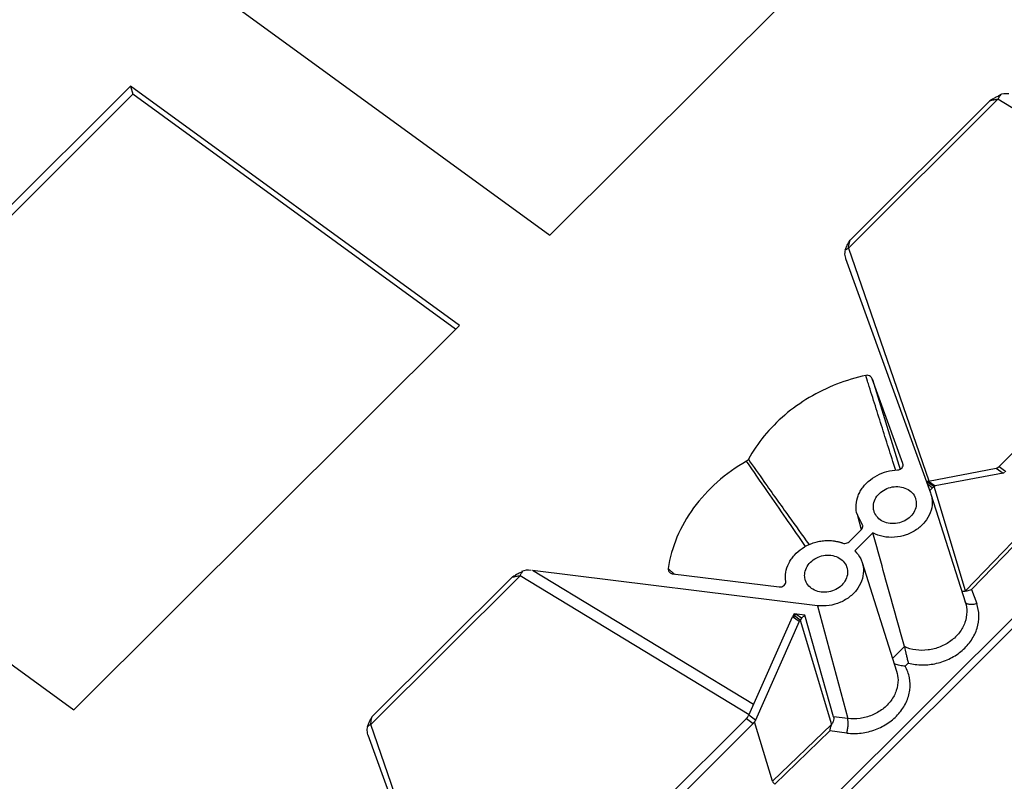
# Model space of a CAD drawing. Header units: inches. Extents: x 3951 to 6642, y -813 to 1217.
# Tile 22 of 33: x 5704 to 5812, y 12 to 96. Entities that reach past the tile are written whole.
import ezdxf

# ---------------------------------------------------------------- set-up
doc = ezdxf.new("R2010")
doc.units = ezdxf.units.IN
doc.header["$LTSCALE"] = 7.600000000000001
doc.header["$MEASUREMENT"] = 0
doc.layers.get('0').update_dxf_attribs({"linetype": 'CONTINUOUS'})

msp = doc.modelspace()

# ---------------------------------------------------------------- linework, layer by layer
at = {"color": 7, "linetype": 'Continuous'}
for p, q in [((5698.405864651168, -84.11093936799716), (5910.465981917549, 127.3761757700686)), ((5698.914919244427, -84.71975789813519), (5910.975036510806, 126.7673572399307)), ((5762.098046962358, 72.1405842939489), (5804.427498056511, 114.3556580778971)), ((5725.996314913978, 98.42910218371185), (5762.098046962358, 72.1405842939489)), ((5716.059824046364, 88.5194604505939), (5673.730372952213, 46.30438666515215)), ((5716.306380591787, 87.61282638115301), (5674.398318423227, 45.81800289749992)), ((5752.161556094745, 62.23094255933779), (5716.059824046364, 88.5194604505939)), ((5716.059824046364, 88.5194604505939), (5716.306380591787, 87.61282638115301)), ((5751.740167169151, 61.81069225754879), (5716.306380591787, 87.61282638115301)), ((5811.283282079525, 87.06648500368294), (5794.898664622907, 70.72613999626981)), ((5810.406439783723, 86.8929282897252), (5795.061399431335, 71.58935137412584)), ((5836.431670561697, 71.80210045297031), (5811.283282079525, 87.06648500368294)), ((5811.427839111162, 46.74423797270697), (5836.138529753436, 71.38815850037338)), ((5794.898664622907, 70.72613999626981), (5803.704349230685, 45.15473936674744)), ((5794.550431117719, 69.61340145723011), (5794.559262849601, 69.58769426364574)), ((5794.559262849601, 69.58769426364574), (5803.905667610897, 43.82836857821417)), ((5709.832105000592, 20.01586877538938), (5752.161556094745, 62.23094255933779)), ((5796.981569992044, 56.11882709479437), (5796.788383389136, 56.74261000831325)), ((5797.477536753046, 56.37700396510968), (5797.506576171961, 56.28348176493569)), ((5800.860177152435, 47.05421750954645), (5797.477536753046, 56.37700396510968)), ((5797.506583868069, 56.28348415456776), (5800.428660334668, 46.87771638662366)), ((5800.069775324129, 46.29669827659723), (5799.936605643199, 46.72276255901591)), ((5800.428660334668, 46.87771638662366), (5800.561601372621, 46.44998871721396)), ((5800.870445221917, 47.01509726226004), (5800.860177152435, 47.05421750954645)), ((5800.872123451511, 47.01553775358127), (5800.860501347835, 47.05332400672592)), ((5803.671084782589, 45.14328452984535), (5811.12157079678, 46.55330428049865)), ((5811.12157079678, 46.55330428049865), (5811.864938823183, 46.01199940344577)), ((5811.427839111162, 46.74423797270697), (5812.171142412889, 46.20298022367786)), ((5673.730372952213, 46.30438666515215), (5709.832105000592, 20.01586877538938)), ((5811.864938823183, 46.01199940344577), (5804.414452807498, 44.60197965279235)), ((5803.559566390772, 45.10295728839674), (5803.462140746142, 45.05074781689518)), ((5803.545615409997, 44.82069687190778), (5804.108249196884, 44.41099884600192)), ((5803.599148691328, 45.12080668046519), (5803.559566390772, 45.10295728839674)), ((5803.559566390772, 45.10295728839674), (5803.650645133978, 44.98960295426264)), ((5803.700321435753, 45.0160488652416), (5803.650645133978, 44.98960295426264)), ((5803.650645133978, 44.98960295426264), (5804.281295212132, 44.54723424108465)), ((5803.671084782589, 45.14328452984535), (5804.414452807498, 44.60197965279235)), ((5804.108249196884, 44.41099884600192), (5803.804266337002, 44.10783736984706)), ((5807.728247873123, 33.09328856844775), (5804.281295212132, 44.54723424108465)), ((5803.905667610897, 43.82836857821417), (5803.945210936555, 43.71157472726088)), ((5803.944613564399, 43.7137428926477), (5807.728240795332, 31.77810271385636)), ((5795.825011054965, 41.50970376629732), (5796.286808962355, 39.82597695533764)), ((5796.339585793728, 40.47583260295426), (5795.825726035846, 41.50989798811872)), ((5796.441075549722, 40.29253675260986), (5796.339585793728, 40.47583260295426)), ((5794.948124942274, 38.48207436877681), (5796.299029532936, 39.82932870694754)), ((5797.570809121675, 39.45350474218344), (5795.5818127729, 37.46988280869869)), ((5807.728247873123, 33.09328856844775), (5813.968015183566, 39.52086815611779)), ((5808.407067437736, 33.22588556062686), (5814.224276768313, 39.21818849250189)), ((5796.392880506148, 36.18241517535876), (5800.17650773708, 24.24677499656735)), ((5758.818610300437, 34.74357664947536), (5742.433992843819, 18.403231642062)), ((5783.967044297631, 19.47916447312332), (5758.818610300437, 34.74357664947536)), ((5784.440637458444, 20.58459476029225), (5760.183571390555, 35.30488846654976)), ((5791.498943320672, 31.45516817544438), (5760.183571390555, 35.30488846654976)), ((5775.608394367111, 34.9512706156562), (5787.286001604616, 33.51569700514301)), ((5757.941768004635, 34.57001993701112), (5742.596727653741, 19.26644301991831)), ((5808.407067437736, 33.22588556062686), (5808.967246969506, 31.68199276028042)), ((5791.498943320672, 31.45516817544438), (5794.803691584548, 19.05695990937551)), ((5807.685483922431, 31.90394469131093), (5807.728240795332, 31.77810271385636)), ((5788.846742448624, 30.44611744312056), (5788.81011652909, 30.39065043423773)), ((5788.950488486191, 30.33435632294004), (5788.81011652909, 30.39065043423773)), ((5788.928251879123, 30.55789146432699), (5788.846742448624, 30.44611744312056)), ((5790.076114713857, 30.4167802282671), (5788.928251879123, 30.55789146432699)), ((5789.57531632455, 29.88082086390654), (5788.950488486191, 30.33435632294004)), ((5789.093687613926, 30.53755380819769), (5788.995021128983, 30.40214725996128)), ((5789.731509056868, 30.07310571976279), (5789.093687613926, 30.53755380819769)), ((5790.076114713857, 30.4167802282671), (5789.731509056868, 30.07310571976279)), ((5793.249388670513, 19.24803640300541), (5790.076114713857, 30.4167802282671)), ((5783.929811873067, 19.43479621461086), (5788.732381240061, 30.2447231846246)), ((5789.475619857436, 29.70351252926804), (5784.673050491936, 18.89358556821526)), ((5789.475619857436, 29.70351252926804), (5788.732381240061, 30.2447231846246)), ((5789.57531632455, 29.88082086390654), (5793.017757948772, 18.42254908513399)), ((5799.728876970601, 25.65884849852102), (5801.0272314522, 26.95369473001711)), ((5801.110947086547, 24.80418850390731), (5801.455554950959, 25.14786541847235)), ((5751.240161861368, -7.169678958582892), (5742.433992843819, 18.403231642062)), ((5758.963167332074, -5.578670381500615), (5783.673857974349, 19.06525014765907)), ((5784.417161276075, 18.52399239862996), (5759.706470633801, -6.119928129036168)), ((5783.673857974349, 19.06525014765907), (5784.417161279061, 18.52399239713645)), ((5784.673050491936, 18.89358556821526), (5783.929811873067, 19.43479621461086)), ((5786.54075465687, 12.16771972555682), (5784.573406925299, 18.71609656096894)), ((5793.017757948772, 18.42254908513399), (5786.54075465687, 12.16771972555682)), ((5794.803691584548, 19.05695990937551), (5793.249388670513, 19.24803640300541)), ((5792.831776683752, 17.69284956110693), (5786.798750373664, 11.86676790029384)), ((5794.708823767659, 17.4620968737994), (5792.831776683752, 17.69284956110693)), ((5742.085759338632, 17.29049310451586), (5742.094591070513, 17.26478591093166)), ((5742.094591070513, 17.26478591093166), (5751.440995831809, -8.494539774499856))]:
    msp.add_line(p, q, dxfattribs=at)
for centre, radius, start, end in [((5795.425761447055, 69.226109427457), 1.57419825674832, 123.3347029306, 124.9389263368), ((5810.648615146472, 47.52432578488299), 1.10260010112, 310.9962190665, 314.9682584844), ((5806.678225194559, 70.32938714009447), 47.00775527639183, 227.7671666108, 228.2621125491), ((5809.070259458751, 73.00978156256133), 50.60029503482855, 228.261513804, 228.6745089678), ((5810.904351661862, 75.0927809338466), 53.37568280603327, 228.6725017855, 228.8445658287), ((5789.820126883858, 29.75846847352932), 1.19148404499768, 148.0157620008, 155.9139339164), ((5790.351151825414, 29.45337534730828), 1.65468585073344, 147.8311700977, 152.4803254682), ((5790.529733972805, 29.34545436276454), 1.863315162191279, 145.4514970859, 147.9457636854), ((5790.323803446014, 29.46768456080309), 1.6238202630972, 152.4822220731, 154.8956956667), ((5790.584162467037, 29.22091648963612), 1.20550583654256, 135.0156000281, 146.810580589), ((5782.796883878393, 19.94363373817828), 1.24122572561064, 314.953993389, 318.8087288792), ((5782.725093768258, 20.00662329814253), 1.33673222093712, 318.8035234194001, 326.0992755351), ((5782.741312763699, 19.97487451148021), 1.30573724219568, 326.8562989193, 332.754166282), ((5782.887360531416, 19.89856229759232), 1.14095739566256, 332.8035492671, 336.0166601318), ((5742.961089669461, 16.90320107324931), 1.57419825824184, 123.3347029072, 124.9389263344)]:
    msp.add_arc(centre, radius, start, end, dxfattribs=at)
for centre, start_param, end_param in [((5812.403470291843, 86.6294773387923), 1.5960136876, 2.3058604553), ((5759.938798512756, 34.30656898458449), 1.596013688, 2.3058604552)]:
    msp.add_ellipse(centre, major_axis=(1.563030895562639, -0.21808050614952), ratio=0.6545682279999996, start_param=start_param, end_param=end_param, dxfattribs=at)
for points, start_tangent, end_tangent in [([(5811.566118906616, 87.5124261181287), (5811.179508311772, 87.34194048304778), (5810.793629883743, 87.13101600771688), (5810.406439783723, 86.8929282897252)], (-0.9340160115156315, -0.3572311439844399), (-0.8462702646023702, -0.5327538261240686)), ([(5810.406439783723, 86.8929282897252), (5810.627634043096, 86.96132800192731), (5810.84935199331, 87.01345190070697), (5811.069445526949, 87.04897902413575), (5811.283585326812, 87.06675092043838)], (0.9439081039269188, 0.3302082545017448), (0.9990439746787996, 0.04371654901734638)), ([(5811.566119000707, 87.51242604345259), (5811.488228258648, 87.40814185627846), (5811.414261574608, 87.29772182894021), (5811.345441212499, 87.18312940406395), (5811.28289777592, 87.06671902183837)], (-0.6196199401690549, -0.7849019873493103), (-0.4520368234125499, -0.891999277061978)), ([(5794.524213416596, 70.51656829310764), (5794.664382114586, 70.86880478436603), (5794.847896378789, 71.2264961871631), (5795.061399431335, 71.58935137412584)], (0.3129937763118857, 0.9497551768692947), (0.5219623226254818, 0.8529685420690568)), ([(5794.898664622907, 70.7261399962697), (5794.924025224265, 71.02509724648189), (5794.985288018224, 71.3065357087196), (5795.061399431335, 71.58935137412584)], (-0.09377579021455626, 0.995593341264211), (0.2669793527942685, 0.9637022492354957)), ([(5794.524213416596, 70.51656829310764), (5794.469224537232, 70.22289444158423), (5794.479277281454, 69.90997240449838), (5794.550208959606, 69.61332510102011)], (-0.2941283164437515, -0.9557659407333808), (0.3250417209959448, -0.9456996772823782)), ([(5794.560686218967, 70.54132392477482), (5794.631405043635, 70.58564674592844), (5794.757183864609, 70.6560390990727), (5794.849955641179, 70.70291749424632), (5794.898656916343, 70.72615644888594)], (0.835258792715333, 0.5498570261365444), (0.9055937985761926, 0.4241460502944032)), ([(5796.790982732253, 56.74339011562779), (5793.583692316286, 55.77450511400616), (5790.569047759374, 54.30050889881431), (5787.890218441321, 52.3865687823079), (5785.630765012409, 50.09233423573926), (5783.892490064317, 47.52736672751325)], (-0.9773227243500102, -0.2117552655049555), (-0.4798315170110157, -0.8773606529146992)), ([(5797.306082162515, 56.61032656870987), (5797.056642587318, 56.73903762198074), (5796.790982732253, 56.74339011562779)], (-0.7685771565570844, 0.6397571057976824), (-0.9750401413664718, -0.2220286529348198)), ([(5797.477538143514, 56.37700013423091), (5797.306082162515, 56.61032656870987)], (-0.342099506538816, 0.9396637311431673), (-0.7685771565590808, 0.6397571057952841)), ([(5799.936605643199, 46.72276255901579), (5799.857799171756, 46.9746293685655), (5799.088381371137, 49.42063802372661), (5798.31646574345, 51.86389959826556), (5797.547578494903, 54.30540357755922), (5797.166431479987, 55.52444416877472), (5796.981569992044, 56.11882709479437)], (-0.2984776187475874, 0.954416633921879), (-0.2964468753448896, 0.9550493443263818)), ([(5783.696253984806, 47.3309524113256), (5780.471500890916, 45.0221180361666), (5777.876638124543, 42.18332397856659), (5776.049321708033, 38.96387210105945), (5775.08408800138, 35.53790476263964)], (-0.8674195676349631, -0.4975774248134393), (-0.1446681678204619, -0.9894802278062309)), ([(5783.892490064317, 47.52736672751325), (5783.838298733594, 47.44839669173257), (5783.771667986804, 47.38242607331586), (5783.696253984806, 47.3309524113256)], (-0.4804402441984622, -0.8770274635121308), (-0.868215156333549, -0.4961879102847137)), ([(5790.18192854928, 37.9477364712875), (5789.883761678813, 38.3760258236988), (5788.040883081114, 41.03132325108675), (5785.986106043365, 44.00259532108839), (5783.696691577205, 47.33119010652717)], (-0.5715607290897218, 0.8205597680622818), (-0.5644296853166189, 0.8254811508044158)), ([(5783.892743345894, 47.52752932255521), (5785.606311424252, 45.09346436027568), (5788.346547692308, 41.23394349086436), (5790.526750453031, 38.20743992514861), (5790.57093017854, 38.14666958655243)], (0.574661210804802, -0.818391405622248), (0.5881051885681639, -0.8087844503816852)), ([(5800.270671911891, 46.35957241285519), (5800.547141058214, 46.42941407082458), (5800.764664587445, 46.59553258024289), (5800.877056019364, 46.82446610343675), (5800.872104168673, 47.01553285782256)], (0.9998233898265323, 0.01879332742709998), (-0.2460914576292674, 0.9692466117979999)), ([(5811.12157079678, 46.55330428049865), (5811.165116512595, 46.56488472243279), (5811.211453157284, 46.58361569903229), (5811.2599279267, 46.60923337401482)], (0.9825589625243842, 0.1859512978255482), (0.8623783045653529, 0.5062644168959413)), ([(5811.259927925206, 46.60923337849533), (5811.315620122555, 46.64685991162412), (5811.37193098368, 46.69213519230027)], (0.85384984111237, 0.5205194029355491), (0.7552845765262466, 0.6553969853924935)), ([(5795.82512735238, 41.50973214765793), (5795.716797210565, 42.27490179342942), (5795.866255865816, 43.28000011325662), (5796.057644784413, 43.77410161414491), (5796.323695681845, 44.24824227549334), (5796.661515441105, 44.69186997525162), (5797.064244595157, 45.09623969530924), (5798.020765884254, 45.76133194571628), (5799.109906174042, 46.19394913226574), (5800.270620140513, 46.3615495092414)], (-0.2669551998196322, 0.9637089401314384), (0.9996573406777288, 0.02617634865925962)), ([(5811.998112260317, 46.06669668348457), (5811.952197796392, 46.04180804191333), (5811.907374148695, 46.02336752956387), (5811.864938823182, 46.01199940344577)], (-0.8566479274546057, -0.5159014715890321), (-0.9825589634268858, -0.1859512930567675)), ([(5798.259363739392, 43.75130034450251), (5798.903119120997, 44.21945999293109), (5799.692200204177, 44.48965422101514), (5800.510970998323, 44.51621352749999), (5801.266834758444, 44.2980034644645), (5801.86627002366, 43.86150737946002), (5802.23708780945, 43.25929176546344), (5802.257990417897, 43.1974799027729)], (0.7080627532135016, 0.7061495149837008), (0.3016603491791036, -0.9534154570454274)), ([(5803.650645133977, 44.98960295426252), (5803.605955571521, 44.96351670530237), (5803.514844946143, 44.90540179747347)], (-0.8721689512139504, -0.4892047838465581), (-0.8325213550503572, -0.5539929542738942)), ([(5803.671084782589, 45.14328452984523), (5803.64464466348, 45.13679849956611), (5803.599148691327, 45.12080668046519)], (-0.9810071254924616, -0.1939716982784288), (-0.9254273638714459, -0.3789250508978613)), ([(5803.792985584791, 45.05451894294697), (5803.758911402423, 45.0422523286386), (5803.700321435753, 45.0160488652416)], (-0.9517488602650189, -0.3068780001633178), (-0.8957087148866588, -0.4446413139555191)), ([(5804.281295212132, 44.54723424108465), (5804.238207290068, 44.52014399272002), (5804.108249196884, 44.41099884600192)], (-0.8679806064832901, -0.4965980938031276), (-0.7082511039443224, -0.7059606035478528)), ([(5804.414452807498, 44.60197965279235), (5804.38303860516, 44.59412467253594), (5804.281295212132, 44.54723424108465)], (-0.9824586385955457, -0.186480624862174), (-0.8572833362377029, -0.514844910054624)), ([(5803.945225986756, 43.71157946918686), (5804.082471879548, 42.7694844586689), (5803.865449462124, 41.66440383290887), (5803.272911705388, 40.64612979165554), (5802.360595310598, 39.80590012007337), (5801.217524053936, 39.2266756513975), (5799.956305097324, 38.96474221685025), (5798.690583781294, 39.0458375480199), (5797.570809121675, 39.45350474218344)], (0.3005139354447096, -0.95377742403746), (-0.8771717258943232, 0.480176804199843)), ([(5797.673497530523, 41.90363145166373), (5797.627014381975, 42.43004868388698), (5797.817125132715, 43.13640044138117), (5798.259363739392, 43.75130034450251)], (-0.2391941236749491, 0.9709717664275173), (0.7080627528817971, 0.706149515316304)), ([(5802.257990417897, 43.1974799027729), (5802.334004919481, 42.56594788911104), (5802.143894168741, 41.85959613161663), (5801.701655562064, 41.24469622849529)], (0.3016603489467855, -0.9534154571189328), (-0.7080627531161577, -0.7061495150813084)), ([(5801.701655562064, 41.24469622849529), (5801.057900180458, 40.7765365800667), (5800.268819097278, 40.50634235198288), (5799.450048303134, 40.47978304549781), (5798.694184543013, 40.69799310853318), (5798.094749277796, 41.13448919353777), (5797.723931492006, 41.73670480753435), (5797.673497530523, 41.90363145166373)], (-0.7080627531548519, -0.7061495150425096), (-0.2391941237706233, 0.9709717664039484)), ([(5796.299029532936, 39.82932870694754), (5796.42751065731, 40.027772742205), (5796.446491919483, 40.26879173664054), (5796.440420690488, 40.29234535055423)], (0.7080627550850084, 0.7061495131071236), (-0.2805419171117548, 0.9598417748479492)), ([(5801.027231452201, 26.95369473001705), (5799.865175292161, 31.14669583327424), (5798.712967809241, 35.31335033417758), (5797.570809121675, 39.45350474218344)], (-0.2673356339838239, 0.9636034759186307), (-0.2656294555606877, 0.9640752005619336)), ([(5787.996040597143, 34.12512525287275), (5788.007851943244, 35.11886798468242), (5788.332577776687, 36.09687162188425), (5788.606092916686, 36.5621049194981), (5788.947239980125, 36.99935129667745), (5789.808251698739, 37.75147390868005), (5790.860022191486, 38.28893901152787), (5791.429614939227, 38.46513441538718), (5792.011421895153, 38.57412228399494), (5792.593301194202, 38.61298230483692), (5793.166216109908, 38.58359416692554), (5793.307076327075, 38.56594868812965), (5793.446730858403, 38.54427945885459), (5793.721879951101, 38.4888225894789), (5793.857094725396, 38.45493544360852), (5793.990549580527, 38.4168744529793), (5794.122123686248, 38.37462062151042), (5794.187215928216, 38.35199572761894), (5794.25188725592, 38.32843488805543)], (-0.1516729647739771, 0.9884307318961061), (0.9371077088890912, -0.3490403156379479)), ([(5794.251877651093, 38.32840910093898), (5794.489063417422, 38.28945005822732), (5794.746009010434, 38.3462717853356), (5794.948124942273, 38.48207436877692)], (0.9352570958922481, -0.3539691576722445), (0.7080627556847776, 0.7061495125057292)), ([(5790.70763068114, 36.21997262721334), (5791.351386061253, 36.68813227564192), (5792.140467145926, 36.95832650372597), (5792.959237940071, 36.98488580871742), (5793.715101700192, 36.76667574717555), (5794.314536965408, 36.33017966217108), (5794.685354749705, 35.72796404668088), (5794.706257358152, 35.66615218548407)], (0.7080627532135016, 0.7061495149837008), (0.3016603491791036, -0.9534154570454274)), ([(5795.5818127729, 37.46988280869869), (5796.228988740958, 36.59089391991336), (5796.392016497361, 36.18422672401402)], (0.7225211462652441, -0.6913488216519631), (0.3024052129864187, -0.9531794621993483)), ([(5790.121764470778, 34.37230373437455), (5790.07528132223, 34.89872096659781), (5790.265392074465, 35.605072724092), (5790.70763068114, 36.21997262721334)], (-0.2391941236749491, 0.9709717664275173), (0.7080627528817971, 0.706149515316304)), ([(5796.392016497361, 36.18422672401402), (5796.520398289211, 35.53811948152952), (5796.413500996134, 34.43563341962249), (5795.920404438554, 33.38311112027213), (5795.088786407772, 32.48411860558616), (5794.000921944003, 31.82653099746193), (5792.753871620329, 31.47149491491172), (5791.498943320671, 31.45516817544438)], (0.3024052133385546, -0.9531794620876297), (-0.9925282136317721, 0.1220153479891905)), ([(5759.101447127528, 35.18951776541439), (5758.714836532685, 35.01903213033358), (5758.328958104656, 34.8081076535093), (5757.941768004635, 34.57001993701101)], (-0.9340160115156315, -0.3572311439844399), (-0.8462702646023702, -0.5327538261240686)), ([(5757.941768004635, 34.57001993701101), (5758.162962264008, 34.63841964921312), (5758.384680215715, 34.69054354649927), (5758.604773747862, 34.72607067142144), (5758.818913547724, 34.7438425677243)], (0.9439081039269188, 0.3302082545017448), (0.9990439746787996, 0.04371654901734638)), ([(5759.101447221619, 35.18951769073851), (5759.023556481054, 35.08523350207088), (5758.94958979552, 34.97481347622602), (5758.88076943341, 34.86022104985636), (5758.818225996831, 34.74381066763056)], (-0.6196199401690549, -0.7849019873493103), (-0.4520368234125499, -0.891999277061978)), ([(5775.08408800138, 35.53790476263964), (5775.112447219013, 35.29454673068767), (5775.261811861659, 35.10541490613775)], (-0.154133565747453, -0.9880500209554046), (0.7740083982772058, -0.6331753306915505)), ([(5775.261811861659, 35.10541490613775), (5775.29544727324, 35.07949400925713), (5775.608403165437, 34.95126953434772)], (0.7740083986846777, -0.6331753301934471), (0.9926831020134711, -0.12074874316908)), ([(5794.706257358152, 35.66615218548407), (5794.78227186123, 35.0346201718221), (5794.592161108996, 34.32826841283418), (5794.149922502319, 33.71336851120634)], (0.3016603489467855, -0.9534154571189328), (-0.7080627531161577, -0.7061495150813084)), ([(5787.287267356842, 33.51554140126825), (5787.557975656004, 33.53819042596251), (5787.807373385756, 33.67151519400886), (5787.965537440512, 33.88657399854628), (5787.995342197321, 34.12501808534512)], (0.9925282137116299, -0.122015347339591), (-0.1578593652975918, 0.9874616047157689)), ([(5794.149922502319, 33.71336851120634), (5793.506167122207, 33.24520886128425), (5792.717086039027, 32.97501463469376), (5791.898315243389, 32.94845532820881), (5791.14245148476, 33.16666539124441), (5790.543016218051, 33.60316147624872), (5790.172198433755, 34.20537709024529), (5790.121764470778, 34.37230373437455)], (-0.7080627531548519, -0.7061495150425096), (-0.2391941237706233, 0.9709717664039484)), ([(5807.738094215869, 33.06056996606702), (5807.491708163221, 32.99841122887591), (5807.325991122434, 33.03880993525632)], (-0.9233120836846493, -0.3840505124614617), (-0.8429677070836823, 0.5379641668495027)), ([(5807.714987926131, 33.06138725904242), (5807.927173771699, 33.09855768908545), (5808.154183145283, 33.15041543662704), (5808.407067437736, 33.22588556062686)], (0.9394047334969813, 0.3428100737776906), (0.9422247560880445, 0.3349813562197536)), ([(5807.728173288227, 31.77808138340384), (5807.879866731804, 30.76560480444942), (5807.667277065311, 29.59814830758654), (5807.066925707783, 28.50707307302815), (5806.133063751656, 27.59097473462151), (5804.950080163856, 26.93263703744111), (5803.62487592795, 26.59155104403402), (5802.277203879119, 26.598539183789), (5801.027215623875, 26.95375196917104)], (0.3012884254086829, -0.9535330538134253), (-0.9122955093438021, 0.4095325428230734)), ([(5801.455554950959, 25.14786541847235), (5802.987010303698, 24.94639527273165), (5804.56981087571, 25.12562199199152), (5806.07263927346, 25.67364493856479), (5807.37808560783, 26.54778139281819), (5808.38403723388, 27.67990086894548), (5809.011627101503, 28.98168145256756), (5809.211408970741, 30.3511356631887), (5808.967246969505, 31.68199276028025)], (0.9677731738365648, -0.2518235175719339), (-0.3348833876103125, 0.9422595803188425)), ([(5807.746289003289, 31.79282768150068), (5807.690018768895, 31.8907190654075)], (-0.6238872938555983, 0.7815143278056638), (-0.3461157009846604, 0.9381918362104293)), ([(5808.967246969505, 31.68199276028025), (5808.532964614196, 31.58454185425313), (5808.137773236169, 31.59241712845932), (5807.84052433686, 31.70444580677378), (5807.746289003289, 31.79282768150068)], (-0.9470799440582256, -0.3209977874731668), (-0.6238872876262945, 0.7815143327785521)), ([(5789.57531632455, 29.88082086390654), (5789.54679364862, 29.83708438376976), (5789.475619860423, 29.70351253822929)], (-0.5642783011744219, -0.82558464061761), (-0.4062151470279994, -0.9137774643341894)), ([(5801.027218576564, 26.95368188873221), (5801.084850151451, 26.72489092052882), (5801.15844068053, 26.40165646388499), (5801.246308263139, 26.00902206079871), (5801.346690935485, 25.57863890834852), (5801.455554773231, 25.14786524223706)], (0.2674686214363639, -0.963566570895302), (0.2567774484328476, -0.9664705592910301)), ([(5801.110947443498, 24.80418886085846), (5800.514185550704, 24.88351826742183), (5800.016069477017, 25.03031016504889), (5799.904533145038, 25.07788141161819)], (-0.9984150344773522, 0.05627982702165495), (-0.906499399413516, 0.4222071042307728)), ([(5794.708823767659, 17.46209687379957), (5796.289501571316, 17.46414419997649), (5797.845676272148, 17.84590183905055), (5799.256686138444, 18.57721255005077), (5800.412029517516, 19.60054811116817), (5801.221633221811, 20.83574667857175), (5801.622453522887, 22.18622862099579), (5801.583329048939, 23.5465068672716), (5801.110947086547, 24.80418850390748)], (0.9931213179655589, -0.1170899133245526), (-0.4959483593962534, 0.8683520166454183)), ([(5800.17644908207, 24.24675644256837), (5800.327946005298, 23.304766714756), (5800.139637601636, 22.13585680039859), (5799.561255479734, 21.03711389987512), (5798.645083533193, 20.10786086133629), (5797.473940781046, 19.43209919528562), (5796.153694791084, 19.07091559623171), (5794.803691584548, 19.05695990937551)], (0.3015978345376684, -0.9534352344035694), (-0.9925282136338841, 0.1220153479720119)), ([(5742.059541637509, 18.1936599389), (5742.199710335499, 18.5458964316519), (5742.383224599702, 18.90358783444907), (5742.596727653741, 19.26644301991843)], (0.3129937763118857, 0.9497551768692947), (0.5219623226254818, 0.8529685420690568)), ([(5742.433985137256, 18.40324809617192), (5742.385283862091, 18.38000914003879), (5742.292512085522, 18.33313074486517), (5742.166733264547, 18.26273839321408), (5742.096014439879, 18.21841557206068)], (-0.9055937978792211, -0.4241460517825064), (-0.835258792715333, -0.5498570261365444)), ([(5742.433992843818, 18.40323164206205), (5742.459353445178, 18.70218889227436), (5742.520616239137, 18.98362735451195), (5742.596727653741, 19.26644301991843)], (-0.09377579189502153, 0.9955933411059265), (0.2669793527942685, 0.9637022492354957)), ([(5784.573430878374, 18.71601683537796), (5784.524614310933, 18.64725673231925), (5784.472394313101, 18.58312441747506), (5784.417161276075, 18.52399239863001)], (-0.5517270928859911, -0.8340247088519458), (-0.7080627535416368, -0.7061495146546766)), ([(5784.673050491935, 18.89358556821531), (5784.64413003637, 18.83378585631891), (5784.610570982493, 18.77405225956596), (5784.573406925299, 18.71609656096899)], (-0.406008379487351, -0.9138693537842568), (-0.5635473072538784, -0.8260837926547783)), ([(5792.831776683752, 17.69284956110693), (5792.929394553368, 18.06876234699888), (5793.049333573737, 18.43176743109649)], (0.2744971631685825, 0.9615879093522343), (0.4704779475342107, 0.8824117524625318)), ([(5793.249388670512, 19.24803640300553), (5793.261404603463, 19.02524534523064), (5793.189053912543, 18.7344016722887), (5793.027591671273, 18.38981723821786)], (0.2733038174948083, -0.9619277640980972), (-0.4787285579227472, -0.877962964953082)), ([(5794.708823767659, 17.46209687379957), (5794.795880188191, 17.88457604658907), (5794.84439034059, 18.33495393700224), (5794.847130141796, 18.74616072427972), (5794.803691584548, 19.05695990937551)], (0.2559743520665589, 0.9666835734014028), (-0.2575578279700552, 0.966262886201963)), ([(5742.059541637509, 18.1936599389), (5742.004552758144, 17.89998608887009), (5742.014605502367, 17.58706405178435), (5742.085537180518, 17.29041674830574)], (-0.2941283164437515, -0.9557659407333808), (0.3250417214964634, -0.9456996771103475)), ([(5786.545957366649, 12.17290676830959), (5786.597054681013, 12.07520885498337), (5786.689863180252, 11.96312041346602), (5786.798758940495, 11.86677644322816)], (0.2872549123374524, -0.9578541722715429), (0.8025455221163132, -0.5965908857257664))]:
    msp.add_spline(points, degree=3, dxfattribs=dict(at, start_tangent=start_tangent, end_tangent=end_tangent))

doc.saveas('drawing.dxf')
